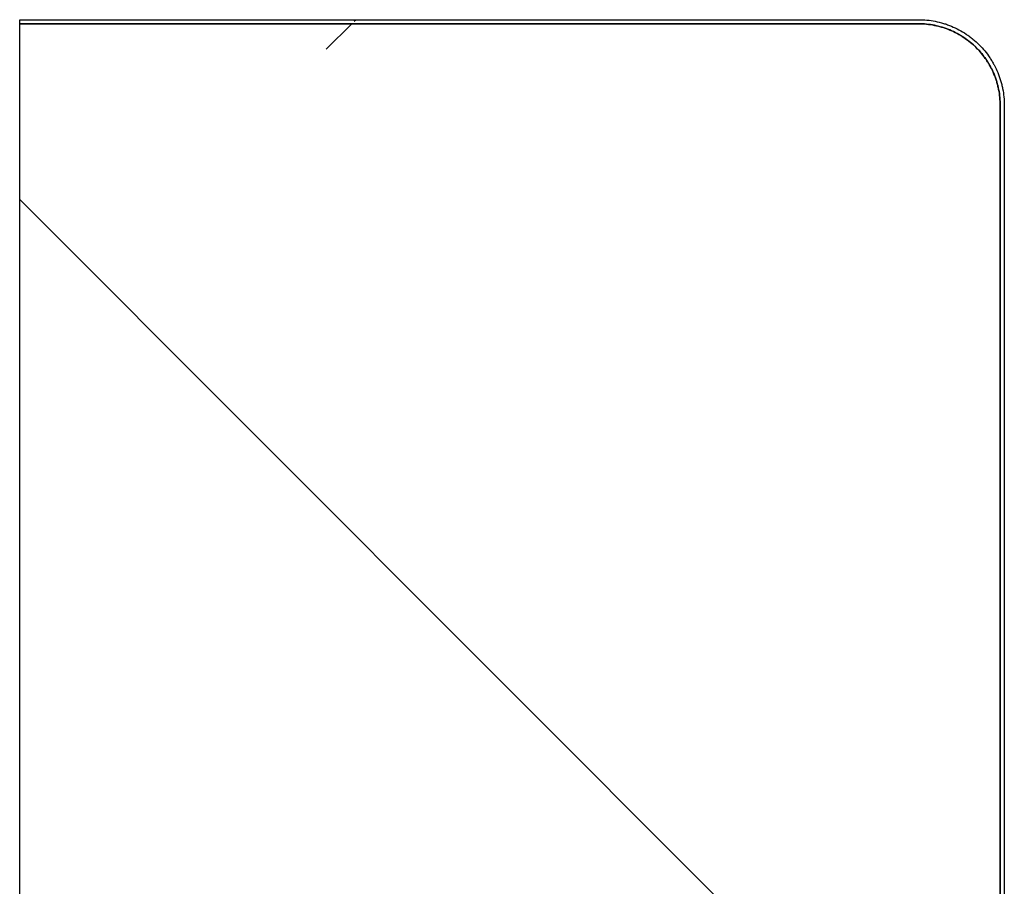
# Model space of a CAD drawing. Header units: millimetres. Extents: x -6500 to 4200, y 0 to 5940.
# Tile 119 of 157: x 333 to 393, y 2725 to 2778. Entities that reach past the tile are written whole.
import ezdxf

# ---------------------------------------------------------------- set-up
doc = ezdxf.new("R2010")
doc.units = ezdxf.units.MM
doc.layers.add('152', color=250, linetype='Continuous')

msp = doc.modelspace()

# ---------------------------------------------------------------- hatches: boundary and pattern name
at = {"layer": '152', "linetype": 'Continuous', "lineweight": -3}
h = msp.add_hatch(dxfattribs=at)
h.set_pattern_fill('ANSI31', color=256, scale=30, angle=-2e-14, style=0)
edge = h.paths.add_edge_path(flags=0)
edge.add_line((393.271, 2773.01), (393.271, 2715.76))
edge.add_line((393.021, 2715.76), (393.021, 2773.01))
edge = h.paths.add_edge_path(flags=0)
edge.add_spline(control_points=[(388.021, 2778.26), (388.195, 2778.26), (388.366, 2778.251), (388.707, 2778.217), (389.045, 2778.167), (389.378, 2778.084), (389.584, 2778.022), (389.625, 2778.009), (389.707, 2777.982), (389.748, 2777.968), (389.87, 2777.924), (389.951, 2777.893), (390.189, 2777.794), (390.499, 2777.648), (390.792, 2777.472), (391.006, 2777.33), (391.076, 2777.28), (391.18, 2777.203), (391.215, 2777.177), (391.283, 2777.124), (391.317, 2777.097), (391.484, 2776.96), (391.611, 2776.844), (391.853, 2776.602), (392.083, 2776.349), (392.288, 2776.074), (392.408, 2775.895), (392.431, 2775.859), (392.478, 2775.786), (392.5, 2775.749), (392.567, 2775.638), (392.61, 2775.563), (392.731, 2775.336), (392.878, 2775.026), (392.993, 2774.704), (393.068, 2774.458), (393.091, 2774.375), (393.133, 2774.208), (393.153, 2774.123), (393.203, 2773.869), (393.254, 2773.528), (393.271, 2773.183), (393.271, 2773.01)], knot_values=[0, 0, 0, 0, 0.0625, 0.0625, 0.125, 0.1875, 0.1875, 0.203125, 0.203125, 0.21875, 0.21875, 0.25, 0.25, 0.3125, 0.375, 0.375, 0.40625, 0.40625, 0.421875, 0.421875, 0.4375, 0.4375, 0.5, 0.5, 0.5625, 0.625, 0.625, 0.640625, 0.640625, 0.65625, 0.65625, 0.6875, 0.6875, 0.75, 0.8125, 0.8125, 0.84375, 0.84375, 0.875, 0.875, 0.9375, 1, 1, 1, 1], degree=3, periodic=0)
edge.add_line((333.021, 2778.26), (388.021, 2778.26))
edge.add_line((388.021, 2778.01), (333.021, 2778.01))
edge.add_spline(control_points=[(393.021, 2773.01), (393.021, 2773.175), (393.005, 2773.503), (392.957, 2773.828), (392.908, 2774.07), (392.89, 2774.151), (392.85, 2774.31), (392.828, 2774.389), (392.756, 2774.624), (392.646, 2774.93), (392.507, 2775.225), (392.391, 2775.441), (392.351, 2775.512), (392.287, 2775.618), (392.265, 2775.653), (392.221, 2775.723), (392.199, 2775.757), (392.085, 2775.928), (391.89, 2776.19), (391.671, 2776.431), (391.44, 2776.662), (391.319, 2776.772), (391.16, 2776.902), (391.127, 2776.928), (391.063, 2776.979), (391.03, 2777.004), (390.931, 2777.077), (390.864, 2777.124), (390.66, 2777.26), (390.381, 2777.427), (390.086, 2777.566), (389.859, 2777.66), (389.782, 2777.69), (389.666, 2777.732), (389.627, 2777.745), (389.549, 2777.771), (389.51, 2777.783), (389.313, 2777.843), (388.997, 2777.922), (388.675, 2777.97), (388.35, 2778.002), (388.186, 2778.01), (388.021, 2778.01)], knot_values=[0, 0, 0, 0, 0.0625, 0.125, 0.125, 0.15625, 0.15625, 0.1875, 0.1875, 0.25, 0.3125, 0.3125, 0.34375, 0.34375, 0.359375, 0.359375, 0.375, 0.375, 0.4375, 0.5, 0.5, 0.5625, 0.5625, 0.578125, 0.578125, 0.59375, 0.59375, 0.625, 0.625, 0.6875, 0.75, 0.75, 0.78125, 0.78125, 0.796875, 0.796875, 0.8125, 0.8125, 0.875, 0.9375, 0.9375, 1, 1, 1, 1], degree=3, periodic=0)
h = msp.add_hatch(dxfattribs=at)
h.set_pattern_fill('ANSI31', color=256, scale=30, angle=89.954, style=0)
edge = h.paths.add_edge_path(flags=0)
edge.add_line((333.021, 2778.01), (388.021, 2778.01))
edge.add_spline(control_points=[(388.021, 2778.01), (388.186, 2778.01), (388.515, 2777.993), (388.839, 2777.945), (389.082, 2777.897), (389.162, 2777.878), (389.322, 2777.838), (389.401, 2777.816), (389.635, 2777.745), (389.942, 2777.635), (390.236, 2777.495), (390.453, 2777.379), (390.524, 2777.339), (390.63, 2777.276), (390.665, 2777.254), (390.735, 2777.21), (390.769, 2777.187), (390.94, 2777.073), (391.202, 2776.878), (391.443, 2776.659), (391.673, 2776.429), (391.783, 2776.307), (391.914, 2776.148), (391.94, 2776.116), (391.99, 2776.051), (392.015, 2776.018), (392.088, 2775.919), (392.135, 2775.852), (392.271, 2775.649), (392.439, 2775.369), (392.578, 2775.074), (392.672, 2774.847), (392.702, 2774.771), (392.743, 2774.654), (392.757, 2774.615), (392.782, 2774.537), (392.795, 2774.498), (392.854, 2774.302), (392.933, 2773.985), (392.981, 2773.663), (393.013, 2773.338), (393.021, 2773.175), (393.021, 2773.01)], knot_values=[0, 0, 0, 0, 0.0625, 0.125, 0.125, 0.15625, 0.15625, 0.1875, 0.1875, 0.25, 0.3125, 0.3125, 0.34375, 0.34375, 0.359375, 0.359375, 0.375, 0.375, 0.4375, 0.5, 0.5, 0.5625, 0.5625, 0.578125, 0.578125, 0.59375, 0.59375, 0.625, 0.625, 0.6875, 0.75, 0.75, 0.78125, 0.78125, 0.796875, 0.796875, 0.8125, 0.8125, 0.875, 0.9375, 0.9375, 1, 1, 1, 1], degree=3, periodic=0)
edge.add_line((393.021, 2773.01), (393.021, 2715.76))
edge.add_line((393.021, 2715.76), (389.271, 2715.76))
edge.add_line((389.271, 2715.76), (389.271, 2723.76))
edge.add_line((389.271, 2723.76), (385.271, 2723.76))
edge.add_line((385.271, 2723.76), (385.271, 2715.76))
edge.add_line((385.271, 2715.76), (381.271, 2715.76))
edge.add_line((381.271, 2715.76), (381.271, 2714.01))
edge.add_line((381.021, 2714.01), (381.021, 2683.01))
edge.add_spline(control_points=[(381.021, 2683.01), (381.021, 2682.845), (381.005, 2682.516), (380.957, 2682.192), (380.908, 2681.949), (380.89, 2681.869), (380.85, 2681.709), (380.828, 2681.63), (380.756, 2681.396), (380.646, 2681.089), (380.507, 2680.795), (380.391, 2680.578), (380.351, 2680.507), (380.287, 2680.401), (380.265, 2680.366), (380.221, 2680.296), (380.199, 2680.262), (380.085, 2680.091), (379.89, 2679.829), (379.671, 2679.588), (379.44, 2679.358), (379.319, 2679.248), (379.16, 2679.117), (379.127, 2679.091), (379.063, 2679.041), (379.03, 2679.016), (378.931, 2678.943), (378.864, 2678.896), (378.66, 2678.76), (378.381, 2678.592), (378.086, 2678.453), (377.859, 2678.359), (377.782, 2678.329), (377.666, 2678.288), (377.627, 2678.274), (377.549, 2678.249), (377.51, 2678.236), (377.313, 2678.177), (376.997, 2678.098), (376.675, 2678.05), (376.35, 2678.018), (376.186, 2678.01), (376.021, 2678.01)], knot_values=[0, 0, 0, 0, 0.0625, 0.125, 0.125, 0.15625, 0.15625, 0.1875, 0.1875, 0.25, 0.3125, 0.3125, 0.34375, 0.34375, 0.359375, 0.359375, 0.375, 0.375, 0.4375, 0.5, 0.5, 0.5625, 0.5625, 0.578125, 0.578125, 0.59375, 0.59375, 0.625, 0.625, 0.6875, 0.75, 0.75, 0.78125, 0.78125, 0.796875, 0.796875, 0.8125, 0.8125, 0.875, 0.9375, 0.9375, 1, 1, 1, 1], degree=3, periodic=0)
edge.add_line((376.021, 2678.01), (347.021, 2678.01))
edge.add_spline(control_points=[(347.021, 2678.01), (346.856, 2678.01), (346.528, 2678.026), (346.203, 2678.074), (345.961, 2678.123), (345.88, 2678.141), (345.721, 2678.181), (345.642, 2678.203), (345.407, 2678.275), (345.101, 2678.385), (344.806, 2678.524), (344.59, 2678.64), (344.519, 2678.68), (344.413, 2678.744), (344.378, 2678.766), (344.308, 2678.81), (344.273, 2678.832), (344.103, 2678.946), (343.841, 2679.141), (343.6, 2679.36), (343.369, 2679.591), (343.259, 2679.712), (343.129, 2679.871), (343.103, 2679.903), (343.052, 2679.968), (343.027, 2680.001), (342.954, 2680.1), (342.907, 2680.167), (342.771, 2680.371), (342.604, 2680.65), (342.465, 2680.945), (342.371, 2681.172), (342.341, 2681.249), (342.299, 2681.365), (342.286, 2681.404), (342.26, 2681.482), (342.248, 2681.521), (342.188, 2681.718), (342.109, 2682.034), (342.061, 2682.356), (342.029, 2682.681), (342.021, 2682.845), (342.021, 2683.01)], knot_values=[0, 0, 0, 0, 0.0625, 0.125, 0.125, 0.15625, 0.15625, 0.1875, 0.1875, 0.25, 0.3125, 0.3125, 0.34375, 0.34375, 0.359375, 0.359375, 0.375, 0.375, 0.4375, 0.5, 0.5, 0.5625, 0.5625, 0.578125, 0.578125, 0.59375, 0.59375, 0.625, 0.625, 0.6875, 0.75, 0.75, 0.78125, 0.78125, 0.796875, 0.796875, 0.8125, 0.8125, 0.875, 0.9375, 0.9375, 1, 1, 1, 1], degree=3, periodic=0)
edge.add_line((342.021, 2683.01), (342.021, 2724.01))
edge.add_line((342.021, 2724.01), (337.521, 2724.01))
edge.add_line((337.521, 2724.01), (337.521, 2693.01))
edge.add_line((337.521, 2693.01), (333.021, 2693.01))
edge.add_line((333.021, 2693.01), (333.021, 2778.01))

# ---------------------------------------------------------------- linework, layer by layer
for p, q in [((333.021, 2778.01), (333.021, 2778.26)), ((333.021, 2778.26), (388.021, 2778.26)), ((388.021, 2778.01), (333.021, 2778.01)), ((333.021, 2778.01), (388.021, 2778.01)), ((333.021, 2693.01), (333.021, 2778.01)), ((393.021, 2715.76), (393.021, 2773.01)), ((393.021, 2773.01), (393.021, 2715.76)), ((393.271, 2773.01), (393.271, 2715.76))]:
    msp.add_line(p, q, dxfattribs=at)
for points, knots in [([(388.021, 2778.26), (388.195, 2778.26), (388.366, 2778.251), (388.707, 2778.217), (389.045, 2778.167), (389.378, 2778.084), (389.584, 2778.022), (389.625, 2778.009), (389.707, 2777.982), (389.748, 2777.968), (389.87, 2777.924), (389.951, 2777.893), (390.189, 2777.794), (390.499, 2777.648), (390.792, 2777.472), (391.006, 2777.33), (391.076, 2777.28), (391.18, 2777.203), (391.215, 2777.177), (391.283, 2777.124), (391.317, 2777.097), (391.484, 2776.96), (391.611, 2776.844), (391.853, 2776.602), (392.083, 2776.349), (392.288, 2776.074), (392.408, 2775.895), (392.431, 2775.859), (392.478, 2775.786), (392.5, 2775.749), (392.567, 2775.638), (392.61, 2775.563), (392.731, 2775.336), (392.878, 2775.026), (392.993, 2774.704), (393.068, 2774.458), (393.091, 2774.375), (393.133, 2774.208), (393.153, 2774.123), (393.203, 2773.869), (393.254, 2773.528), (393.271, 2773.183), (393.271, 2773.01)], [0, 0, 0, 0, 0.0625, 0.0625, 0.125, 0.1875, 0.1875, 0.203125, 0.203125, 0.21875, 0.21875, 0.25, 0.25, 0.3125, 0.375, 0.375, 0.40625, 0.40625, 0.421875, 0.421875, 0.4375, 0.4375, 0.5, 0.5, 0.5625, 0.625, 0.625, 0.640625, 0.640625, 0.65625, 0.65625, 0.6875, 0.6875, 0.75, 0.8125, 0.8125, 0.84375, 0.84375, 0.875, 0.875, 0.9375, 1, 1, 1, 1]), ([(393.021, 2773.01), (393.021, 2773.175), (393.005, 2773.503), (392.957, 2773.828), (392.908, 2774.07), (392.89, 2774.151), (392.85, 2774.31), (392.828, 2774.389), (392.756, 2774.624), (392.646, 2774.93), (392.507, 2775.225), (392.391, 2775.441), (392.351, 2775.512), (392.287, 2775.618), (392.265, 2775.653), (392.221, 2775.723), (392.199, 2775.757), (392.085, 2775.928), (391.89, 2776.19), (391.671, 2776.431), (391.44, 2776.662), (391.319, 2776.772), (391.16, 2776.902), (391.127, 2776.928), (391.063, 2776.979), (391.03, 2777.004), (390.931, 2777.077), (390.864, 2777.124), (390.66, 2777.26), (390.381, 2777.427), (390.086, 2777.566), (389.859, 2777.66), (389.782, 2777.69), (389.666, 2777.732), (389.627, 2777.745), (389.549, 2777.771), (389.51, 2777.783), (389.313, 2777.843), (388.997, 2777.922), (388.675, 2777.97), (388.35, 2778.002), (388.186, 2778.01), (388.021, 2778.01)], [0, 0, 0, 0, 0.0625, 0.125, 0.125, 0.15625, 0.15625, 0.1875, 0.1875, 0.25, 0.3125, 0.3125, 0.34375, 0.34375, 0.359375, 0.359375, 0.375, 0.375, 0.4375, 0.5, 0.5, 0.5625, 0.5625, 0.578125, 0.578125, 0.59375, 0.59375, 0.625, 0.625, 0.6875, 0.75, 0.75, 0.78125, 0.78125, 0.796875, 0.796875, 0.8125, 0.8125, 0.875, 0.9375, 0.9375, 1, 1, 1, 1]), ([(388.021, 2778.01), (388.186, 2778.01), (388.515, 2777.993), (388.839, 2777.945), (389.082, 2777.897), (389.162, 2777.878), (389.322, 2777.838), (389.401, 2777.816), (389.635, 2777.745), (389.942, 2777.635), (390.236, 2777.495), (390.453, 2777.379), (390.524, 2777.339), (390.63, 2777.276), (390.665, 2777.254), (390.735, 2777.21), (390.769, 2777.187), (390.94, 2777.073), (391.202, 2776.878), (391.443, 2776.659), (391.673, 2776.429), (391.783, 2776.307), (391.914, 2776.148), (391.94, 2776.116), (391.99, 2776.051), (392.015, 2776.018), (392.088, 2775.919), (392.135, 2775.852), (392.271, 2775.649), (392.439, 2775.369), (392.578, 2775.074), (392.672, 2774.847), (392.702, 2774.771), (392.743, 2774.654), (392.757, 2774.615), (392.782, 2774.537), (392.795, 2774.498), (392.854, 2774.302), (392.933, 2773.985), (392.981, 2773.663), (393.013, 2773.338), (393.021, 2773.175), (393.021, 2773.01)], [0, 0, 0, 0, 0.0625, 0.125, 0.125, 0.15625, 0.15625, 0.1875, 0.1875, 0.25, 0.3125, 0.3125, 0.34375, 0.34375, 0.359375, 0.359375, 0.375, 0.375, 0.4375, 0.5, 0.5, 0.5625, 0.5625, 0.578125, 0.578125, 0.59375, 0.59375, 0.625, 0.625, 0.6875, 0.75, 0.75, 0.78125, 0.78125, 0.796875, 0.796875, 0.8125, 0.8125, 0.875, 0.9375, 0.9375, 1, 1, 1, 1])]:
    msp.add_open_spline(points, degree=3, knots=knots, dxfattribs=at)

doc.saveas('drawing.dxf')
